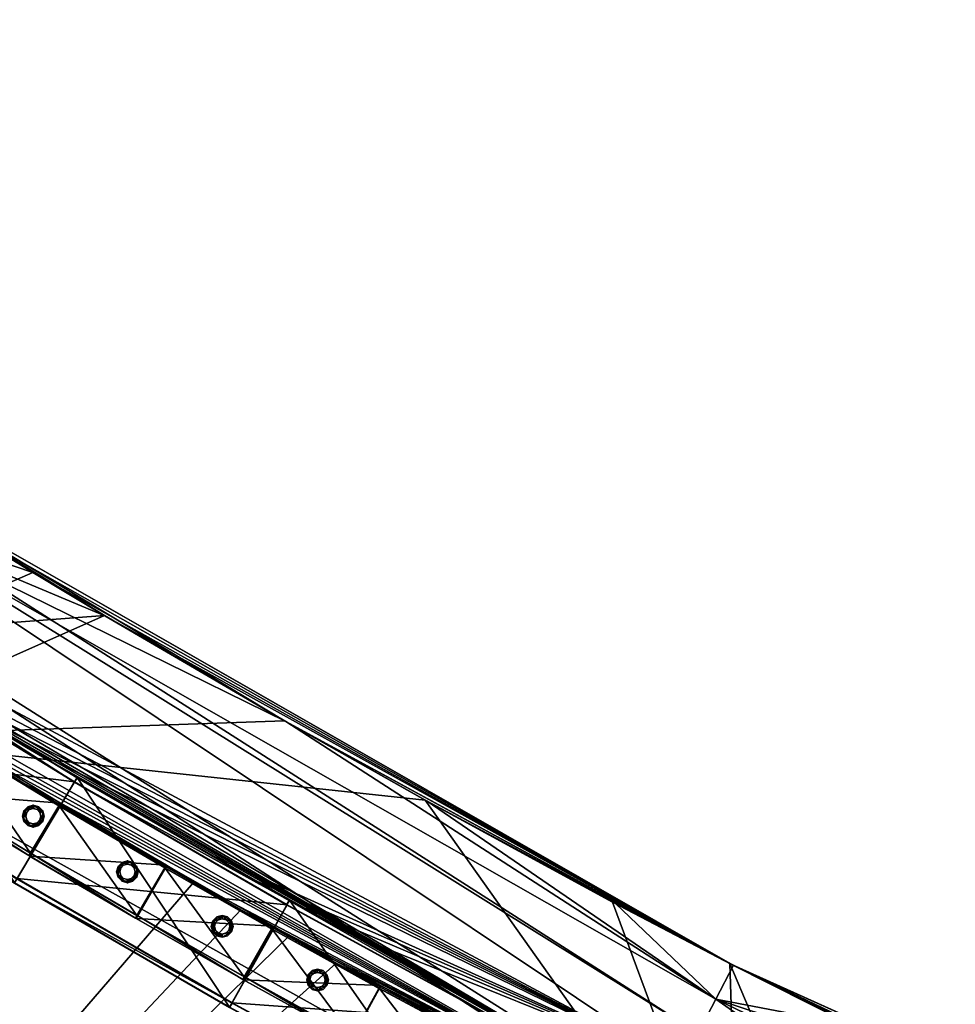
# Model space of a CAD drawing. Header units: millimetres. Extents: x 93711086 to 93775423, y 1247239064 to 1247319365.
# Tile 76 of 256: x 93749001 to 93749917, y 1247274826 to 1247275791. Entities that reach past the tile are written whole.
import ezdxf

# ---------------------------------------------------------------- set-up
doc = ezdxf.new("R2010")
doc.units = ezdxf.units.MM
doc.layers.add('BEAM', color=7, linetype='Continuous')
doc.layers.add('CONCRETE_ITEM', color=7, linetype='Continuous')

# ---------------------------------------------------------------- blocks, each defined once
blk = doc.blocks.new('ad5c39cf-2ef9-4802-b14b-9efffbcddd81')
at = {"color": 0, "transparency": 16777216}
mesh = blk.add_polyface(dxfattribs=at)
corners = [(93748817.39, 1247275088.41, 3913.79), (93748421.96, 1247275061.29, 3904.36), (93748519.11, 1247274995.46, 3903.83), (93748881.95, 1247275191.56, 3919.08), (93748944.72, 1247275291.84, 3924.22), (93748876.86, 1247275334.88, 3924.36), (93749013.74, 1247275249.2, 3924.19), (93748785.54, 1247275394.73, 3924.71), (93749397.86, 1247275026.22, 3925.24), (93749260.22, 1247275103.92, 3924.7), (93749083.84, 1247275206.88, 3924.25), (93748484.78, 1247275604.71, 3356.15), (93748876.36, 1247275335.21, 3638.93), (93748599.33, 1247275522.75, 3355.06), (93748602.4, 1247275520.6, 3925.92), (93748375.09, 1247275684.96, 3928.25), (93748617.11, 1247274931.24, 3903.48), (93748847.83, 1247275137.79, 3459.79), (93748087.69, 1247275056.53, 3297.62), (93748777.58, 1247275182.37, 3459.93), (93748919, 1247275093.8, 3459.76), (93748991.01, 1247275050.35, 3459.83), (93748935.69, 1247275121.1, 3363.32), (93749648.19, 1247274764.37, 3363.71), (93749007.5, 1247275077.76, 3363.38), (93748864.74, 1247275164.95, 3363.35), (93748794.72, 1247275209.39, 3363.49), (93748854.84, 1247275302.86, 3356.08), (93749261.62, 1247275103.12, 3353.84), (93749682.54, 1247274831.04, 3358.71), (93748691.62, 1247275458.4, 3354.37), (93748783.76, 1247275395.94, 3353.85), (93748875.86, 1247275335.54, 3353.49), (93748944.31, 1247275292.11, 3353.35), (93749013.85, 1247275249.13, 3353.32), (93749084.41, 1247275206.54, 3353.38), (93749698.9, 1247274864.79, 3496.58), (93749399.77, 1247275025.15, 3354.37), (93749698.06, 1247274865.22, 3641.63), (93748683.1, 1247275244.31, 3460.28), (93749619.62, 1247274709.91, 3438.54), (93748056.39, 1247275718.35, 3418.6), (93749627.22, 1247274723.99, 3390.32), (93748700.55, 1247275271.13, 3363.84), (93748111.72, 1247275790.59, 3365.38), (93749665.36, 1247274797.7, 3361.21), (93748370.86, 1247275688.09, 3357.4), (93748258.27, 1247275772.53, 3358.86), (93748694.09, 1247275456.7, 3925.23)]
mesh.append_faces([[corners[k] for k in face] for face in [(0, 1, 2, 0), (3, 1, 0, 3), (3, 4, 5, 3), (6, 4, 3, 6), (1, 3, 7, 1), (5, 7, 3, 5), (0, 8, 9, 0), (9, 10, 0, 9), (10, 6, 3, 10), (3, 0, 10, 3), (11, 12, 13, 11), (14, 12, 15, 14), (2, 16, 0, 2), (17, 18, 19, 17), (20, 21, 18, 20), (22, 23, 24, 22), (25, 26, 23, 25), (27, 28, 29, 27), (13, 30, 27, 13), (31, 27, 30, 31), (31, 32, 27, 31), (33, 27, 32, 33), (27, 33, 34, 27), (34, 35, 27, 34), (28, 36, 37, 28), (32, 12, 36, 32), (12, 9, 38, 12), (8, 38, 9, 8), (12, 4, 6, 12), (6, 10, 12, 6), (39, 40, 19, 39), (19, 40, 17, 19), (17, 40, 20, 17), (41, 40, 39, 41), (42, 41, 43, 42), (43, 23, 26, 43), (44, 23, 43, 44), (45, 44, 27, 45), (23, 44, 45, 23), (27, 46, 11, 27), (27, 47, 46, 27), (27, 11, 13, 27), (28, 27, 35, 28), (30, 12, 31, 30), (13, 12, 30, 13), (33, 36, 34, 33), (31, 12, 32, 31), (32, 36, 33, 32), (34, 36, 35, 34), (35, 36, 28, 35), (7, 5, 12, 7), (12, 14, 48, 12), (12, 48, 7, 12), (12, 5, 4, 12), (9, 12, 10, 9)]], dxfattribs={"color": 0})
mesh = blk.add_polyface(dxfattribs=at)
corners = [(93749705.12, 1247274592.7, 3917.6), (93749397.86, 1247275026.22, 3925.24), (93748817.39, 1247275088.41, 3913.79), (93749696.42, 1247274866.07, 3927.06), (93749581.46, 1247274926.24, 3926.27), (93749498.22, 1247274764.4, 3461.84), (93749615.82, 1247274702.87, 3462.65), (93749209.92, 1247273581.42, 3068.97), (93749648.19, 1247274764.37, 3363.71), (93749280.21, 1247274920.14, 3364.18), (93749233.65, 1247274946.43, 3364), (93749326.81, 1247274894.09, 3364.37), (93749187.1, 1247274972.94, 3363.84), (93749007.5, 1247275077.76, 3363.38), (93749749, 1247274671.39, 3367.18), (93749631.01, 1247274731.03, 3366.21), (93749069.35, 1247274660.22, 3903.99), (93749116.91, 1247274633.37, 3904.17), (93749164.56, 1247274606.73, 3904.37), (93749356.18, 1247274502.39, 3905.38), (93749476.89, 1247274439.21, 3906.19), (93749598.39, 1247274377.74, 3907.17), (93749720.7, 1247274318.03, 3908.33), (93749619.62, 1247274709.91, 3438.54), (93748056.39, 1247275718.35, 3418.6), (93749627.22, 1247274723.99, 3390.32), (93748935.69, 1247275121.1, 3363.32), (93748864.74, 1247275164.95, 3363.35), (93749513.7, 1247274792.4, 3365.4), (93749399.77, 1247275025.15, 3354.37), (93749682.54, 1247274831.04, 3358.71), (93749261.62, 1247275103.12, 3353.84), (93749584.18, 1247274924.81, 3355.4), (93749699.71, 1247274864.37, 3356.21), (93749698.06, 1247274865.22, 3641.63), (93749698.9, 1247274864.79, 3496.58), (93748876.36, 1247275335.21, 3638.93), (93749574.77, 1247274329.28, 3853.27), (93749583.06, 1247274346.28, 3872.17), (93748671.46, 1247274855.32, 3868.35), (93748991.01, 1247275050.35, 3459.83), (93749170.98, 1247274945.31, 3460.28), (93749310.93, 1247274866.31, 3460.82), (93749217.6, 1247274918.75, 3460.44), (93749264.24, 1247274892.42, 3460.62), (93749734.09, 1247274643.08, 3463.62), (93748700.55, 1247275271.13, 3363.84), (93748794.72, 1247275209.39, 3363.49), (93749665.36, 1247274797.7, 3361.21), (93748854.84, 1247275302.86, 3356.08), (93749035.01, 1247274599.23, 3833.99), (93749082.83, 1247274572.23, 3834.17), (93748801.97, 1247274734.6, 3833.38), (93748987.29, 1247274626.42, 3833.83), (93749568.35, 1247274314.5, 3747.17), (93748727.2, 1247274779.73, 3743.32), (93749131.36, 1247274545.09, 3654.38), (93749568.01, 1247274314.67, 3795.79), (93749130.76, 1247274545.42, 3834.37), (93749323.65, 1247274440.41, 3835.38)]
mesh.append_faces([[corners[k] for k in face] for face in [(0, 1, 2, 0), (3, 4, 0, 3), (4, 1, 0, 4), (5, 6, 7, 5), (8, 9, 10, 8), (9, 8, 11, 9), (8, 12, 13, 8), (12, 8, 10, 12), (14, 15, 8, 14), (16, 0, 2, 16), (0, 16, 17, 0), (18, 0, 17, 18), (0, 18, 19, 0), (19, 20, 0, 19), (0, 21, 22, 0), (23, 24, 25, 23), (8, 26, 27, 8), (8, 15, 28, 8), (28, 11, 8, 28), (29, 30, 31, 29), (29, 32, 30, 29), (32, 33, 30, 32), (34, 35, 36, 34), (37, 38, 39, 37), (40, 23, 41, 40), (42, 23, 5, 42), (43, 23, 44, 43), (44, 23, 42, 44), (5, 23, 6, 5), (23, 45, 6, 23), (41, 23, 43, 41), (25, 46, 47, 25), (25, 10, 9, 25), (25, 26, 13, 25), (25, 47, 27, 25), (25, 27, 26, 25), (25, 13, 12, 25), (25, 12, 10, 25), (25, 28, 15, 25), (25, 9, 11, 25), (25, 11, 28, 25), (14, 25, 15, 14), (48, 49, 30, 48), (29, 35, 32, 29), (32, 35, 33, 32), (34, 1, 4, 34), (4, 3, 34, 4), (37, 50, 51, 37), (37, 52, 53, 37), (37, 53, 50, 37), (54, 55, 56, 54), (50, 57, 51, 50), (51, 57, 58, 51), (58, 57, 59, 58)]], dxfattribs={"color": 0})
mesh = blk.add_polyface(dxfattribs=at)
corners = [(93748802.15, 1247274734.49, 3653.38), (93748727.21, 1247274779.72, 3653.32), (93748659.28, 1247273663.4, 3321.1), (93749310.93, 1247274866.31, 3460.82), (93749498.22, 1247274764.4, 3461.84), (93748384.42, 1247274033.53, 3065.16), (93749264.24, 1247274892.42, 3460.62), (93749217.6, 1247274918.75, 3460.44), (93748817.39, 1247275088.41, 3913.79), (93748763.64, 1247274839.5, 3903.32), (93748837.79, 1247274794.74, 3903.38), (93748617.11, 1247274931.24, 3903.48), (93749021.88, 1247274687.27, 3903.83), (93749069.35, 1247274660.22, 3903.99), (93747682.35, 1247274499.25, 3067.91), (93748991.01, 1247275050.35, 3459.83), (93748087.69, 1247275056.53, 3297.62), (93749170.98, 1247274945.31, 3460.28), (93748680.89, 1247274870.35, 3886.1), (93748671.46, 1247274855.32, 3868.35), (93749583.06, 1247274346.28, 3872.17), (93748652.87, 1247274825.66, 3833.35), (93747940.42, 1247275344.96, 3856.08), (93748801.97, 1247274734.6, 3833.38), (93748727.2, 1247274779.73, 3743.32), (93748480.05, 1247274937.37, 3833.82), (93748381.98, 1247275003.83, 3834.36), (93748987.73, 1247274626.17, 3653.83), (93749035.5, 1247274598.95, 3653.99), (93749083.37, 1247274571.92, 3654.17), (93748652.74, 1247274825.75, 3653.35), (93747748.19, 1247274844.9, 3491.34), (93748578.8, 1247274872.66, 3653.48), (93748479.49, 1247274937.75, 3653.83), (93748381.2, 1247275004.37, 3654.36), (93748283.82, 1247275072.25, 3655.07), (93749131.36, 1247274545.09, 3654.38), (93748919, 1247275093.8, 3459.76), (93749619.62, 1247274709.91, 3438.54), (93748421.96, 1247275061.29, 3904.36), (93748519.11, 1247274995.46, 3903.83), (93749116.91, 1247274633.37, 3904.17), (93749164.56, 1247274606.73, 3904.37), (93749356.18, 1247274502.39, 3905.38), (93749476.89, 1247274439.21, 3906.19), (93749574.77, 1247274329.28, 3853.27), (93748579.12, 1247274872.45, 3833.48), (93749568.01, 1247274314.67, 3795.79), (93748987.29, 1247274626.42, 3833.83), (93749035.01, 1247274599.23, 3833.99), (93749568.35, 1247274314.5, 3747.17), (93748046.14, 1247275244.17, 3698.77), (93748206.23, 1247273926.16, 3319.99)]
mesh.append_faces([[corners[k] for k in face] for face in [(0, 1, 2, 0), (3, 4, 5, 3), (6, 3, 5, 6), (6, 5, 7, 6), (8, 9, 10, 8), (9, 8, 11, 9), (8, 12, 13, 8), (12, 8, 10, 12), (14, 15, 5, 14), (14, 16, 15, 14), (5, 15, 17, 5), (17, 7, 5, 17), (11, 18, 9, 11), (18, 19, 20, 18), (21, 19, 22, 21), (19, 18, 22, 19), (23, 19, 21, 23), (24, 25, 26, 24), (21, 24, 23, 21), (24, 27, 28, 24), (28, 29, 24, 28), (1, 30, 31, 1), (30, 32, 31, 30), (33, 31, 32, 33), (33, 34, 31, 33), (34, 35, 31, 34), (36, 29, 2, 36), (28, 2, 29, 28), (37, 38, 15, 37), (39, 18, 40, 39), (40, 18, 11, 40), (18, 10, 9, 18), (18, 12, 10, 18), (18, 41, 13, 18), (18, 13, 12, 18), (18, 42, 41, 18), (18, 43, 42, 18), (18, 44, 43, 18), (18, 20, 44, 18), (45, 19, 23, 45), (21, 22, 46, 21), (46, 24, 21, 46), (25, 24, 46, 25), (23, 47, 48, 23), (48, 47, 49, 48), (24, 47, 23, 24), (24, 50, 47, 24), (30, 51, 32, 30), (32, 51, 33, 32), (36, 24, 29, 36), (27, 24, 0, 27), (1, 51, 30, 1), (0, 51, 1, 0), (52, 1, 31, 52)]], dxfattribs={"color": 0})
mesh = blk.add_polyface(dxfattribs=at)
corners = [(93750062.67, 1247274564.27, 3367.99), (93750287.16, 1247274588.87, 3363.09), (93750107.41, 1247274503.23, 3371.31), (93750093.59, 1247274632.6, 3362.99), (93750168.22, 1247274640.35, 3361.31), (93750406.79, 1247274539.05, 3364.84), (93750228.34, 1247274450.88, 3373.08), (93749987.2, 1247274557.45, 3369.73), (93750349.92, 1247274400.25, 3374.84), (93749705.12, 1247274592.7, 3917.6), (93749762.77, 1247274708.81, 3923.24), (93749696.42, 1247274866.07, 3927.06), (93750280.37, 1247274591.73, 3933.91), (93750433.02, 1247274270.01, 3926.93), (93750400.01, 1247274541.82, 3935.66), (93750161.84, 1247274643.19, 3932.13), (93750092.79, 1247274149.9, 3913.02), (93749967.84, 1247274204.15, 3911.28), (93750044.46, 1247274696.22, 3930.57), (93749927.87, 1247274751.01, 3929.23), (93749811.86, 1247274807.66, 3928.04), (93750036.57, 1247274508.58, 3442.82), (93750043.67, 1247274522.93, 3394.6), (93750468.91, 1247274343.99, 3400.64), (93749619.62, 1247274709.91, 3438.54), (93749627.22, 1247274723.99, 3390.32), (93749682.54, 1247274831.04, 3358.71), (93749665.36, 1247274797.7, 3361.21), (93749867.74, 1247274613.53, 3368.37), (93749749, 1247274671.39, 3367.18), (93749648.19, 1247274764.37, 3363.71), (93749932.62, 1247274748.77, 3358.38), (93749815.82, 1247274805.69, 3357.18), (93750050.06, 1247274693.64, 3359.73), (93749699.71, 1247274864.37, 3356.21), (93750525.52, 1247274491.51, 3506.89), (93749698.9, 1247274864.79, 3496.58), (93750523.89, 1247274492.16, 3651.94), (93749698.06, 1247274865.22, 3641.63), (93749853.12, 1247274585.06, 3464.81), (93749734.09, 1247274643.08, 3463.62), (93749972.87, 1247274528.82, 3466.17), (93750093.38, 1247274474.46, 3467.75), (93750214.68, 1247274421.92, 3469.51)]
mesh.append_faces([[corners[k] for k in face] for face in [(0, 1, 2, 0), (3, 1, 0, 3), (1, 3, 4, 1), (5, 6, 1, 5), (7, 0, 2, 7), (5, 8, 6, 5), (1, 6, 2, 1), (9, 10, 11, 9), (12, 13, 14, 12), (15, 16, 12, 15), (17, 18, 19, 17), (19, 10, 9, 19), (19, 20, 10, 19), (11, 10, 20, 11), (15, 18, 17, 15), (19, 9, 17, 19), (21, 22, 23, 21), (24, 25, 22, 24), (22, 21, 24, 22), (0, 26, 3, 0), (27, 7, 28, 27), (28, 29, 30, 28), (27, 0, 7, 27), (30, 27, 28, 30), (27, 26, 0, 27), (26, 31, 3, 26), (31, 26, 32, 31), (33, 3, 31, 33), (4, 3, 33, 4), (32, 26, 34, 32), (35, 4, 36, 35), (33, 36, 4, 33), (37, 35, 38, 37), (36, 38, 35, 36), (38, 18, 15, 38), (15, 37, 38, 15), (24, 39, 40, 24), (24, 21, 39, 24), (39, 21, 41, 39), (42, 41, 21, 42), (21, 43, 42, 21), (22, 25, 28, 22), (28, 25, 29, 28), (6, 22, 2, 6), (22, 28, 7, 22), (7, 2, 22, 7), (36, 31, 32, 36), (36, 32, 34, 36), (4, 35, 1, 4), (36, 33, 31, 36), (1, 35, 5, 1), (18, 38, 19, 18), (11, 20, 38, 11), (19, 38, 20, 19), (37, 15, 12, 37)]], dxfattribs={"color": 0})
blk = doc.blocks.new('5bbbe152-908d-476c-86af-f8c3bda7d93c')
at = {"color": 0, "transparency": 16777216}
mesh = blk.add_polyface(dxfattribs=at)
corners = [(93749636.46, 1247274595.64, 4982.77), (93749476.26, 1247274812.91, 4980.41), (93749420.09, 1247274706.86, 4981.12), (93749476.39, 1247274812.43, 4920.41), (93749690.04, 1247274703.03, 4982.04), (93749473.93, 1247274808.45, 4975.44), (93749474.05, 1247274808.02, 4920.44), (93749687.5, 1247274698.3, 4922.07), (93749687.83, 1247274698.51, 4977.07), (93749422.44, 1247274711.24, 4976.09), (93749638.72, 1247274600.07, 4977.74), (93749422.57, 1247274710.8, 4921.09), (93749638.94, 1247274599.59, 4922.74), (93749420.23, 1247274706.38, 4921.12), (93749636.71, 1247274595.11, 4922.77), (93749473.5, 1247274808.32, 4920.44), (93749475.9, 1247274812.71, 4920.41), (93749265.23, 1247274928, 4979.28), (93749206.45, 1247274823.38, 4979.97), (93749265.25, 1247274927.59, 4919.28), (93749262.78, 1247274923.61, 4974.31), (93749262.8, 1247274923.23, 4919.31), (93749208.9, 1247274827.7, 4974.94), (93749208.92, 1247274827.33, 4919.95), (93749206.47, 1247274822.97, 4919.97), (93749262.25, 1247274923.55, 4919.3), (93749264.75, 1247274927.88, 4919.28), (93749057.2, 1247275048.31, 4978.68), (93748995.8, 1247274945.2, 4979.37), (93749057.09, 1247275047.97, 4918.68), (93749054.53, 1247275043.68, 4918.71), (93749054.64, 1247275043.99, 4973.71), (93748998.35, 1247274949.47, 4974.34), (93748998.25, 1247274949.16, 4919.34), (93748995.69, 1247274944.87, 4919.37), (93748852.42, 1247275173.83, 4978.68), (93748788.37, 1247275072.34, 4979.37), (93748852.17, 1247275173.58, 4918.68), (93748849.73, 1247275169.58, 4973.71), (93748849.5, 1247275169.35, 4918.71), (93748791.02, 1247275076.55, 4974.34), (93748790.79, 1247275076.32, 4919.34), (93748788.12, 1247275072.09, 4919.37), (93748848.95, 1247275169.71, 4918.71)]
mesh.append_faces([[corners[k] for k in face] for face in [(0, 1, 2, 0), (8, 9, 5, 8), (10, 11, 9, 10), (12, 13, 11, 12), (14, 2, 13, 14), (2, 17, 18, 2), (5, 22, 20, 5), (9, 23, 22, 9), (11, 24, 23, 11), (13, 18, 24, 13), (18, 27, 28, 18), (26, 30, 29, 26), (20, 32, 31, 20), (22, 33, 32, 22), (23, 34, 33, 23), (24, 28, 34, 24), (28, 35, 36, 28), (27, 37, 35, 27), (30, 38, 39, 30), (31, 40, 38, 31), (32, 41, 40, 32)]], dxfattribs={"vtx0": -1, "color": 0})
mesh.append_faces([[corners[k] for k in face] for face in [(15, 3, 7, 15), (25, 19, 15, 25), (43, 37, 30, 43)]], dxfattribs={"vtx0": -1, "vtx1": -1, "vtx2": -1, "vtx3": -1, "color": 0})
mesh.append_faces([[corners[k] for k in face] for face in [(16, 19, 1, 16), (5, 20, 15, 5), (26, 29, 17, 26), (20, 31, 25, 20)]], dxfattribs={"vtx1": -1, "vtx2": -1, "vtx3": -1, "color": 0})
mesh.append_faces([[corners[k] for k in face] for face in [(3, 1, 4, 3), (5, 6, 7, 5), (15, 16, 3, 15), (7, 6, 15, 7), (2, 1, 17, 2), (19, 17, 1, 19), (1, 3, 16, 1), (20, 21, 15, 20), (15, 6, 5, 15), (5, 9, 22, 5), (9, 11, 23, 9), (11, 13, 24, 11), (13, 2, 18, 13), (25, 26, 19, 25), (19, 16, 15, 19), (15, 21, 25, 15), (18, 17, 27, 18), (29, 27, 17, 29), (17, 19, 26, 17), (26, 25, 30, 26), (31, 30, 25, 31), (25, 21, 20, 25), (20, 22, 32, 20), (22, 23, 33, 22), (23, 24, 34, 23), (24, 18, 28, 24), (28, 27, 35, 28), (27, 29, 37, 27), (30, 31, 38, 30), (31, 32, 40, 31), (32, 33, 41, 32), (33, 34, 42, 33), (34, 28, 36, 34), (37, 29, 30, 37), (30, 39, 43, 30)]], dxfattribs={"vtx2": -1, "vtx3": -1, "color": 0})
blk = doc.blocks.new('f357faa2-69a9-428c-9ab5-28bcab1dfc28')
at = {"color": 0, "transparency": 16777216}
mesh = blk.add_polyface(dxfattribs=at)
corners = [(93749010.62, 1247274971.3, 4074.02), (93749010.67, 1247274971.28, 4034.02), (93749114.27, 1247274910.48, 4034.24), (93749040.89, 1247275023.11, 4074.03), (93749009.86, 1247274971.75, 4074.02), (93749041.32, 1247275022.85, 4074.03), (93749011.42, 1247274974.32, 4071.02), (93749039.34, 1247275020.54, 4071.03), (93749039.79, 1247275020.27, 4071.03), (93749009.89, 1247274971.75, 4034.02), (93749011.44, 1247274974.32, 4034.02), (93749012.2, 1247274973.86, 4034.02), (93748938.45, 1247275085.01, 4033.96), (93748938.45, 1247275085, 4073.96), (93749040.92, 1247275023.11, 4034.03), (93748936.88, 1247275082.44, 4070.96), (93748936.88, 1247275082.45, 4033.96), (93749039.37, 1247275020.54, 4034.03), (93748908.66, 1247275036.41, 4033.94), (93748908.66, 1247275036.41, 4070.94), (93749012.16, 1247274973.87, 4071.02), (93748907.09, 1247275033.85, 4073.94), (93748907.09, 1247275033.86, 4033.94), (93748938.02, 1247275085.27, 4073.96), (93748906.33, 1247275034.32, 4073.94), (93748936.42, 1247275082.74, 4033.96), (93748938.01, 1247275085.29, 4033.96), (93748907.92, 1247275036.86, 4070.94), (93748936.44, 1247275082.72, 4070.96), (93748906.32, 1247275034.34, 4033.94), (93748907.9, 1247275036.89, 4033.94), (93748836.37, 1247275148.5, 4034.03), (93748836.41, 1247275148.46, 4074.03), (93748834.8, 1247275145.92, 4071.03), (93748834.77, 1247275145.96, 4034.03), (93748805.95, 1247275100.29, 4034.01), (93748804.39, 1247275097.71, 4074.01), (93748834.31, 1247275146.25, 4034.03), (93748835.93, 1247275148.78, 4034.03), (93748805.99, 1247275100.25, 4071.01), (93748805.25, 1247275100.72, 4071.02), (93748804.35, 1247275097.75, 4034.01), (93748803.58, 1247275098.25, 4034.01), (93748835.99, 1247275148.73, 4074.03)]
mesh.append_faces([[corners[k] for k in face] for face in [(15, 17, 8, 15), (18, 6, 11, 18), (25, 12, 17, 25), (27, 15, 6, 27), (29, 18, 9, 29), (37, 31, 25, 37), (40, 33, 27, 40)]], dxfattribs={"vtx0": -1, "vtx1": -1, "vtx2": -1, "vtx3": -1, "color": 0})
mesh.append_faces([[corners[k] for k in face] for face in [(9, 0, 4, 9), (21, 3, 13, 21), (23, 12, 26, 23), (25, 15, 28, 25), (27, 18, 30, 27), (29, 21, 24, 29), (36, 23, 32, 36), (43, 31, 38, 43)]], dxfattribs={"vtx0": -1, "vtx2": -1, "vtx3": -1, "color": 0})
mesh.append_faces([[corners[k] for k in face] for face in [(5, 3, 0, 5), (14, 12, 3, 14), (4, 21, 9, 4), (13, 23, 21, 13), (26, 31, 23, 26), (28, 33, 25, 28), (30, 35, 27, 30), (24, 36, 29, 24)]], dxfattribs={"vtx1": -1, "vtx2": -1, "vtx3": -1, "color": 0})
mesh.append_faces([[corners[k] for k in face] for face in [(0, 1, 2, 0), (3, 4, 0, 3), (6, 7, 8, 6), (9, 10, 11, 9), (12, 13, 3, 12), (15, 16, 17, 15), (8, 7, 15, 8), (18, 19, 6, 18), (6, 20, 11, 6), (11, 10, 18, 11), (21, 22, 9, 21), (9, 1, 0, 9), (23, 24, 21, 23), (21, 4, 3, 21), (25, 26, 12, 25), (12, 14, 17, 12), (17, 16, 25, 17), (27, 28, 15, 27), (15, 7, 6, 15), (6, 19, 27, 6), (29, 30, 18, 29), (18, 10, 9, 18), (9, 22, 29, 9), (31, 32, 23, 31), (23, 13, 12, 23), (33, 34, 25, 33), (25, 16, 15, 25), (27, 19, 18, 27), (29, 22, 21, 29), (36, 24, 23, 36), (37, 38, 31, 37), (31, 26, 25, 31), (25, 34, 37, 25), (33, 28, 27, 33), (27, 39, 40, 27), (35, 30, 29, 35), (29, 41, 42, 29), (43, 32, 31, 43), (37, 34, 33, 37)]], dxfattribs={"vtx2": -1, "vtx3": -1, "color": 0})
mesh = blk.add_polyface(dxfattribs=at)
corners = [(93749249.01, 1247274902.7, 4074.63), (93749219.3, 1247274850.58, 4074.61), (93749220.06, 1247274850.15, 4074.61), (93749249.45, 1247274902.46, 4074.63), (93749220.79, 1247274853.18, 4071.61), (93749247.54, 1247274900.09, 4071.62), (93749247.99, 1247274899.84, 4071.63), (93749219.41, 1247274850.53, 4034.61), (93749220.9, 1247274853.13, 4034.61), (93749221.66, 1247274852.7, 4034.61), (93749145.09, 1247274961.96, 4034.26), (93749145, 1247274962, 4074.26), (93749249.58, 1247274902.39, 4034.63), (93749249.13, 1247274902.65, 4034.63), (93749143.5, 1247274959.4, 4071.26), (93749143.58, 1247274959.36, 4034.26), (93749247.64, 1247274900.05, 4034.62), (93749116.55, 1247274912.62, 4034.24), (93749116.46, 1247274912.66, 4071.24), (93749221.54, 1247274852.76, 4071.61), (93749114.95, 1247274910.06, 4074.24), (93749115.04, 1247274910.02, 4034.24), (93749220.19, 1247274850.08, 4034.61), (93749144.56, 1247274962.25, 4074.26), (93749114.19, 1247274910.51, 4074.24), (93749143.12, 1247274959.64, 4034.26), (93749144.64, 1247274962.23, 4034.26), (93749115.72, 1247274913.09, 4071.24), (93749143.05, 1247274959.67, 4071.26), (93749114.27, 1247274910.48, 4034.24), (93749115.78, 1247274913.07, 4034.24), (93749041.37, 1247275022.83, 4034.03), (93749041.32, 1247275022.85, 4074.03), (93749039.79, 1247275020.27, 4071.03), (93749039.83, 1247275020.26, 4034.03), (93749012.2, 1247274973.86, 4034.02), (93749012.16, 1247274973.87, 4071.02), (93749010.62, 1247274971.3, 4074.02), (93749039.37, 1247275020.54, 4034.03), (93749040.92, 1247275023.11, 4034.03), (93749011.42, 1247274974.32, 4071.02), (93749010.67, 1247274971.28, 4034.02), (93749009.89, 1247274971.75, 4034.02), (93749040.89, 1247275023.11, 4074.03)]
mesh.append_faces([[corners[k] for k in face] for face in [(10, 0, 12, 10), (17, 4, 9, 17), (20, 7, 2, 20), (25, 10, 16, 25), (27, 14, 4, 27), (29, 17, 7, 29), (31, 23, 10, 31), (35, 27, 17, 35), (38, 31, 25, 38), (40, 33, 27, 40), (42, 35, 29, 42)]], dxfattribs={"vtx0": -1, "vtx1": -1, "vtx2": -1, "vtx3": -1, "color": 0})
mesh.append_faces([[corners[k] for k in face] for face in [(20, 0, 11, 20), (25, 14, 28, 25), (29, 20, 24, 29), (37, 23, 32, 37), (43, 31, 39, 43)]], dxfattribs={"vtx0": -1, "vtx2": -1, "vtx3": -1, "color": 0})
mesh.append_faces([[corners[k] for k in face] for face in [(3, 0, 2, 3), (5, 14, 16, 5), (11, 23, 20, 11), (28, 33, 25, 28), (24, 37, 29, 24)]], dxfattribs={"vtx1": -1, "vtx2": -1, "vtx3": -1, "color": 0})
mesh.append_faces([[corners[k] for k in face] for face in [(0, 1, 2, 0), (4, 5, 6, 4), (7, 8, 9, 7), (10, 11, 0, 10), (12, 13, 10, 12), (14, 15, 16, 14), (17, 18, 4, 17), (4, 19, 9, 4), (9, 8, 17, 9), (20, 21, 7, 20), (7, 22, 2, 7), (2, 1, 20, 2), (23, 24, 20, 23), (20, 1, 0, 20), (25, 26, 10, 25), (10, 13, 16, 10), (16, 15, 25, 16), (27, 28, 14, 27), (14, 5, 4, 14), (4, 18, 27, 4), (29, 30, 17, 29), (17, 8, 7, 17), (7, 21, 29, 7), (31, 32, 23, 31), (23, 11, 10, 23), (10, 26, 31, 10), (33, 34, 25, 33), (25, 15, 14, 25), (35, 36, 27, 35), (27, 18, 17, 27), (17, 30, 35, 17), (29, 21, 20, 29), (37, 24, 23, 37), (38, 39, 31, 38), (31, 26, 25, 31), (25, 34, 38, 25), (33, 28, 27, 33), (27, 36, 40, 27), (35, 30, 29, 35), (29, 41, 42, 29), (43, 32, 31, 43), (38, 34, 33, 38)]], dxfattribs={"vtx2": -1, "vtx3": -1, "color": 0})
mesh = blk.add_polyface(dxfattribs=at)
corners = [(93749460.12, 1247274787.51, 4075.76), (93749431.71, 1247274734.66, 4075.75), (93749432.47, 1247274734.25, 4075.75), (93749433.14, 1247274737.3, 4072.75), (93749458.71, 1247274784.86, 4072.76), (93749459.17, 1247274784.61, 4072.76), (93749431.9, 1247274734.57, 4035.75), (93749433.32, 1247274737.21, 4035.75), (93749434.08, 1247274736.8, 4035.75), (93749354.82, 1247274844.13, 4035.13), (93749354.65, 1247274844.21, 4075.13), (93749460.31, 1247274787.42, 4035.76), (93749353.22, 1247274841.57, 4072.13), (93749353.38, 1247274841.5, 4035.13), (93749458.89, 1247274784.77, 4035.76), (93749327.51, 1247274794.09, 4035.12), (93749327.36, 1247274794.17, 4072.12), (93749433.89, 1247274736.9, 4072.75), (93749325.91, 1247274791.54, 4075.12), (93749326.08, 1247274791.46, 4035.12), (93749432.68, 1247274734.15, 4035.75), (93749354.21, 1247274844.46, 4075.13), (93749325.15, 1247274791.96, 4075.11), (93749352.91, 1247274841.76, 4035.13), (93749354.36, 1247274844.38, 4035.13), (93749326.61, 1247274794.58, 4072.11), (93749352.77, 1247274841.83, 4072.13), (93749325.3, 1247274791.89, 4035.11), (93749326.75, 1247274794.52, 4035.11), (93749249.58, 1247274902.39, 4034.63), (93749249.45, 1247274902.46, 4074.63), (93749247.99, 1247274899.84, 4071.63), (93749248.11, 1247274899.78, 4034.63), (93749221.66, 1247274852.7, 4034.61), (93749221.54, 1247274852.76, 4071.61), (93749220.06, 1247274850.15, 4074.61), (93749220.19, 1247274850.08, 4034.61), (93749247.64, 1247274900.05, 4034.62), (93749249.13, 1247274902.65, 4034.63), (93749220.79, 1247274853.18, 4071.61), (93749219.41, 1247274850.53, 4034.61), (93749249.01, 1247274902.7, 4074.63), (93749247.54, 1247274900.09, 4071.62)]
mesh.append_faces([[corners[k] for k in face] for face in [(23, 9, 14, 23), (25, 12, 3, 25), (27, 15, 6, 27), (29, 21, 9, 29), (37, 29, 23, 37), (39, 31, 25, 39), (40, 33, 27, 40)]], dxfattribs={"vtx0": -1, "vtx1": -1, "vtx2": -1, "vtx3": -1, "color": 0})
mesh.append_faces([[corners[k] for k in face] for face in [(3, 8, 7, 3), (6, 2, 1, 6), (18, 0, 10, 18), (23, 12, 26, 23), (25, 15, 28, 25), (27, 18, 22, 27), (35, 21, 30, 35), (37, 31, 42, 37)]], dxfattribs={"vtx0": -1, "vtx2": -1, "vtx3": -1, "color": 0})
mesh.append_faces([[corners[k] for k in face] for face in [(11, 9, 0, 11), (4, 12, 14, 4), (7, 15, 3, 7), (1, 18, 6, 1), (10, 21, 18, 10), (26, 31, 23, 26), (28, 33, 25, 28), (22, 35, 27, 22)]], dxfattribs={"vtx1": -1, "vtx2": -1, "vtx3": -1, "color": 0})
mesh.append_faces([[corners[k] for k in face] for face in [(0, 1, 2, 0), (3, 4, 5, 3), (6, 7, 8, 6), (9, 10, 0, 9), (12, 13, 14, 12), (15, 16, 3, 15), (3, 17, 8, 3), (18, 19, 6, 18), (6, 20, 2, 6), (21, 22, 18, 21), (18, 1, 0, 18), (23, 24, 9, 23), (9, 11, 14, 9), (14, 13, 23, 14), (25, 26, 12, 25), (12, 4, 3, 12), (3, 16, 25, 3), (27, 28, 15, 27), (15, 7, 6, 15), (6, 19, 27, 6), (29, 30, 21, 29), (21, 10, 9, 21), (9, 24, 29, 9), (31, 32, 23, 31), (23, 13, 12, 23), (33, 34, 25, 33), (25, 16, 15, 25), (35, 36, 27, 35), (27, 19, 18, 27), (35, 22, 21, 35), (37, 38, 29, 37), (29, 24, 23, 29), (23, 32, 37, 23), (31, 26, 25, 31), (25, 34, 39, 25), (33, 28, 27, 33), (27, 36, 40, 27), (41, 30, 29, 41), (37, 32, 31, 37)]], dxfattribs={"vtx2": -1, "vtx3": -1, "color": 0})
blk = doc.blocks.new('5a79e8af-1b0a-4162-81d6-2e8c0d4920b0')
at = {"color": 0, "transparency": 16777216}
mesh = blk.add_polyface(dxfattribs=at)
corners = [(93749292.59, 1247274842.51, 4074.83), (93749288.87, 1247274843.51, 4074.83), (93749288.87, 1247274843.51, 4974.83), (93749292.59, 1247274842.51, 4974.83), (93749286.14, 1247274846.24, 4074.83), (93749286.14, 1247274846.24, 4974.83), (93749285.14, 1247274849.96, 4074.83), (93749285.14, 1247274849.96, 4974.83), (93749286.14, 1247274853.69, 4074.83), (93749286.14, 1247274853.69, 4974.83), (93749288.87, 1247274856.42, 4074.83), (93749288.87, 1247274856.42, 4974.83), (93749292.59, 1247274857.41, 4074.83), (93749292.59, 1247274857.41, 4974.83), (93749296.32, 1247274856.42, 4074.83), (93749296.32, 1247274856.42, 4974.83), (93749299.04, 1247274853.69, 4074.83), (93749299.04, 1247274853.69, 4974.83), (93749300.04, 1247274849.96, 4074.83), (93749300.04, 1247274849.96, 4974.83), (93749299.04, 1247274846.24, 4074.83), (93749299.04, 1247274846.24, 4974.83), (93749296.32, 1247274843.51, 4074.83), (93749296.32, 1247274843.51, 4974.83), (93749292.59, 1247274839.31, 4074.83), (93749297.92, 1247274840.74, 4074.83), (93749297.92, 1247274840.74, 4974.83), (93749292.59, 1247274839.31, 4974.83), (93749301.81, 1247274844.64, 4074.83), (93749301.81, 1247274844.64, 4974.83), (93749303.24, 1247274849.96, 4074.83), (93749303.24, 1247274849.96, 4974.83), (93749301.81, 1247274855.29, 4074.83), (93749301.81, 1247274855.29, 4974.83), (93749297.92, 1247274859.19, 4074.83), (93749297.92, 1247274859.19, 4974.83), (93749292.59, 1247274860.61, 4074.83), (93749292.59, 1247274860.61, 4974.83), (93749287.27, 1247274859.19, 4074.83), (93749287.27, 1247274859.19, 4974.83), (93749283.37, 1247274855.29, 4074.83), (93749283.37, 1247274855.29, 4974.83), (93749281.94, 1247274849.96, 4074.83), (93749281.94, 1247274849.96, 4974.83), (93749283.37, 1247274844.64, 4074.83), (93749283.37, 1247274844.64, 4974.83), (93749287.27, 1247274840.74, 4074.83), (93749287.27, 1247274840.74, 4974.83)]
mesh.append_faces([[corners[k] for k in face] for face in [(0, 2, 3, 0), (1, 5, 2, 1), (4, 7, 5, 4), (6, 9, 7, 6), (8, 11, 9, 8), (10, 13, 11, 10), (12, 15, 13, 12), (14, 17, 15, 14), (16, 19, 17, 16), (18, 21, 19, 18), (20, 23, 21, 20), (22, 3, 23, 22), (24, 26, 27, 24), (25, 29, 26, 25), (28, 31, 29, 28), (30, 33, 31, 30), (32, 35, 33, 32), (34, 37, 35, 34), (36, 39, 37, 36), (38, 41, 39, 38), (40, 43, 41, 40), (42, 45, 43, 42), (44, 47, 45, 44), (46, 27, 47, 46)]], dxfattribs={"vtx0": -1, "color": 0})
mesh.append_faces([[corners[k] for k in face] for face in [(13, 33, 37, 13), (29, 33, 19, 29), (27, 29, 21, 27), (9, 37, 41, 9), (45, 27, 3, 45), (5, 41, 45, 5), (24, 44, 0, 24), (8, 44, 40, 8), (28, 24, 0, 28), (12, 40, 36, 12), (32, 28, 20, 32), (16, 36, 32, 16)]], dxfattribs={"vtx0": -1, "vtx1": -1, "vtx2": -1, "vtx3": -1, "color": 0})
mesh.append_faces([[corners[k] for k in face] for face in [(33, 15, 17, 33), (33, 17, 19, 33), (29, 19, 21, 29), (27, 21, 23, 27), (27, 23, 3, 27), (45, 3, 2, 45), (44, 4, 1, 44), (44, 1, 0, 44), (28, 0, 22, 28), (28, 22, 20, 28), (32, 20, 18, 32), (32, 18, 16, 32)]], dxfattribs={"vtx0": -1, "vtx2": -1, "vtx3": -1, "color": 0})
mesh.append_faces([[corners[k] for k in face] for face in [(13, 15, 33, 13), (11, 13, 37, 11), (9, 11, 37, 9), (7, 9, 41, 7), (5, 7, 41, 5), (2, 5, 45, 2), (6, 4, 44, 6), (8, 6, 44, 8), (10, 8, 40, 10), (12, 10, 40, 12), (14, 12, 36, 14), (16, 14, 36, 16)]], dxfattribs={"vtx1": -1, "vtx2": -1, "vtx3": -1, "color": 0})
mesh.append_faces([[corners[k] for k in face] for face in [(0, 1, 2, 0), (1, 4, 5, 1), (4, 6, 7, 4), (6, 8, 9, 6), (8, 10, 11, 8), (10, 12, 13, 10), (12, 14, 15, 12), (14, 16, 17, 14), (16, 18, 19, 16), (18, 20, 21, 18), (20, 22, 23, 20), (22, 0, 3, 22), (24, 25, 26, 24), (25, 28, 29, 25), (28, 30, 31, 28), (30, 32, 33, 30), (32, 34, 35, 32), (34, 36, 37, 34), (36, 38, 39, 36), (38, 40, 41, 38), (40, 42, 43, 40), (42, 44, 45, 42), (44, 46, 47, 44), (46, 24, 27, 46), (33, 35, 37, 33), (37, 39, 41, 37), (41, 43, 45, 41), (45, 47, 27, 45), (27, 26, 29, 27), (29, 31, 33, 29), (44, 42, 40, 44), (40, 38, 36, 40), (36, 34, 32, 36), (32, 30, 28, 32), (28, 25, 24, 28), (24, 46, 44, 24)]], dxfattribs={"vtx2": -1, "vtx3": -1, "color": 0})
blk = doc.blocks.new('8e37ed81-572a-4cba-b52c-8384223ec19b')
at = {"color": 0, "transparency": 16777216}
mesh = blk.add_polyface(dxfattribs=at)
corners = [(93749199.21, 1247274894.97, 4074.44), (93749195.49, 1247274895.97, 4074.44), (93749195.49, 1247274895.97, 4974.44), (93749199.21, 1247274894.97, 4974.44), (93749192.76, 1247274898.69, 4074.44), (93749192.76, 1247274898.69, 4974.44), (93749191.76, 1247274902.42, 4074.44), (93749191.76, 1247274902.42, 4974.44), (93749192.76, 1247274906.14, 4074.44), (93749192.76, 1247274906.14, 4974.44), (93749195.49, 1247274908.87, 4074.44), (93749195.49, 1247274908.87, 4974.44), (93749199.21, 1247274909.87, 4074.44), (93749199.21, 1247274909.87, 4974.44), (93749202.94, 1247274908.87, 4074.44), (93749202.94, 1247274908.87, 4974.44), (93749205.66, 1247274906.14, 4074.44), (93749205.66, 1247274906.14, 4974.44), (93749206.66, 1247274902.42, 4074.44), (93749206.66, 1247274902.42, 4974.44), (93749205.66, 1247274898.69, 4074.44), (93749205.66, 1247274898.69, 4974.44), (93749202.94, 1247274895.97, 4074.44), (93749202.94, 1247274895.97, 4974.44), (93749199.21, 1247274891.77, 4074.44), (93749204.54, 1247274893.2, 4074.44), (93749204.54, 1247274893.2, 4974.44), (93749199.21, 1247274891.77, 4974.44), (93749208.44, 1247274897.09, 4074.44), (93749208.44, 1247274897.09, 4974.44), (93749209.86, 1247274902.42, 4074.44), (93749209.86, 1247274902.42, 4974.44), (93749208.44, 1247274907.74, 4074.44), (93749208.44, 1247274907.74, 4974.44), (93749204.54, 1247274911.64, 4074.44), (93749204.54, 1247274911.64, 4974.44), (93749199.21, 1247274913.07, 4074.44), (93749199.21, 1247274913.07, 4974.44), (93749193.89, 1247274911.64, 4074.44), (93749193.89, 1247274911.64, 4974.44), (93749189.99, 1247274907.74, 4074.44), (93749189.99, 1247274907.74, 4974.44), (93749188.56, 1247274902.42, 4074.44), (93749188.56, 1247274902.42, 4974.44), (93749189.99, 1247274897.09, 4074.44), (93749189.99, 1247274897.09, 4974.44), (93749193.89, 1247274893.2, 4074.44), (93749193.89, 1247274893.2, 4974.44)]
mesh.append_faces([[corners[k] for k in face] for face in [(0, 2, 3, 0), (1, 5, 2, 1), (4, 7, 5, 4), (6, 9, 7, 6), (8, 11, 9, 8), (10, 13, 11, 10), (12, 15, 13, 12), (14, 17, 15, 14), (16, 19, 17, 16), (18, 21, 19, 18), (20, 23, 21, 20), (22, 3, 23, 22), (24, 26, 27, 24), (25, 29, 26, 25), (28, 31, 29, 28), (30, 33, 31, 30), (32, 35, 33, 32), (34, 37, 35, 34), (36, 39, 37, 36), (38, 41, 39, 38), (40, 43, 41, 40), (42, 45, 43, 42), (44, 47, 45, 44), (46, 27, 47, 46)]], dxfattribs={"vtx0": -1, "color": 0})
mesh.append_faces([[corners[k] for k in face] for face in [(27, 29, 3, 27), (17, 29, 33, 17), (45, 27, 3, 45), (13, 33, 37, 13), (41, 45, 5, 41), (9, 37, 41, 9), (12, 40, 36, 12), (44, 40, 6, 44), (24, 44, 4, 24), (16, 36, 32, 16), (28, 24, 0, 28), (20, 32, 28, 20)]], dxfattribs={"vtx0": -1, "vtx1": -1, "vtx2": -1, "vtx3": -1, "color": 0})
mesh.append_faces([[corners[k] for k in face] for face in [(29, 21, 23, 29), (29, 23, 3, 29), (45, 3, 2, 45), (45, 2, 5, 45), (41, 5, 7, 41), (41, 7, 9, 41), (40, 10, 8, 40), (40, 8, 6, 40), (44, 6, 4, 44), (24, 4, 1, 24), (24, 1, 0, 24), (28, 0, 22, 28)]], dxfattribs={"vtx0": -1, "vtx2": -1, "vtx3": -1, "color": 0})
mesh.append_faces([[corners[k] for k in face] for face in [(19, 21, 29, 19), (17, 19, 29, 17), (15, 17, 33, 15), (13, 15, 33, 13), (11, 13, 37, 11), (9, 11, 37, 9), (12, 10, 40, 12), (14, 12, 36, 14), (16, 14, 36, 16), (18, 16, 32, 18), (20, 18, 32, 20), (22, 20, 28, 22)]], dxfattribs={"vtx1": -1, "vtx2": -1, "vtx3": -1, "color": 0})
mesh.append_faces([[corners[k] for k in face] for face in [(0, 1, 2, 0), (1, 4, 5, 1), (4, 6, 7, 4), (6, 8, 9, 6), (8, 10, 11, 8), (10, 12, 13, 10), (12, 14, 15, 12), (14, 16, 17, 14), (16, 18, 19, 16), (18, 20, 21, 18), (20, 22, 23, 20), (22, 0, 3, 22), (24, 25, 26, 24), (25, 28, 29, 25), (28, 30, 31, 28), (30, 32, 33, 30), (32, 34, 35, 32), (34, 36, 37, 34), (36, 38, 39, 36), (38, 40, 41, 38), (40, 42, 43, 40), (42, 44, 45, 42), (44, 46, 47, 44), (46, 24, 27, 46), (29, 31, 33, 29), (33, 35, 37, 33), (37, 39, 41, 37), (41, 43, 45, 41), (45, 47, 27, 45), (27, 26, 29, 27), (40, 38, 36, 40), (36, 34, 32, 36), (32, 30, 28, 32), (28, 25, 24, 28), (24, 46, 44, 24), (44, 42, 40, 44)]], dxfattribs={"vtx2": -1, "vtx3": -1, "color": 0})
blk = doc.blocks.new('8bff16a8-b573-4081-acbf-8c9a366105b9')
at = {"color": 0, "transparency": 16777216}
mesh = blk.add_polyface(dxfattribs=at)
corners = [(93749106.42, 1247274948.46, 4074.16), (93749102.7, 1247274949.46, 4074.16), (93749102.7, 1247274949.46, 4974.16), (93749106.42, 1247274948.46, 4974.16), (93749099.97, 1247274952.18, 4074.16), (93749099.97, 1247274952.18, 4974.16), (93749098.97, 1247274955.91, 4074.16), (93749098.97, 1247274955.91, 4974.16), (93749099.97, 1247274959.63, 4074.16), (93749099.97, 1247274959.63, 4974.16), (93749102.7, 1247274962.36, 4074.16), (93749102.7, 1247274962.36, 4974.16), (93749106.42, 1247274963.36, 4074.16), (93749106.42, 1247274963.36, 4974.16), (93749110.15, 1247274962.36, 4074.16), (93749110.15, 1247274962.36, 4974.16), (93749112.88, 1247274959.63, 4074.16), (93749112.88, 1247274959.63, 4974.16), (93749113.87, 1247274955.91, 4074.16), (93749113.87, 1247274955.91, 4974.16), (93749112.88, 1247274952.18, 4074.16), (93749112.88, 1247274952.18, 4974.16), (93749110.15, 1247274949.46, 4074.16), (93749110.15, 1247274949.46, 4974.16), (93749106.42, 1247274945.26, 4074.16), (93749111.75, 1247274946.69, 4074.16), (93749111.75, 1247274946.69, 4974.16), (93749106.42, 1247274945.26, 4974.16), (93749115.65, 1247274950.58, 4074.16), (93749115.65, 1247274950.58, 4974.16), (93749117.07, 1247274955.91, 4074.16), (93749117.07, 1247274955.91, 4974.16), (93749115.65, 1247274961.23, 4074.16), (93749115.65, 1247274961.23, 4974.16), (93749111.75, 1247274965.13, 4074.16), (93749111.75, 1247274965.13, 4974.16), (93749106.42, 1247274966.56, 4074.16), (93749106.42, 1247274966.56, 4974.16), (93749101.1, 1247274965.13, 4074.16), (93749101.1, 1247274965.13, 4974.16), (93749097.2, 1247274961.23, 4074.16), (93749097.2, 1247274961.23, 4974.16), (93749095.77, 1247274955.91, 4074.16), (93749095.77, 1247274955.91, 4974.16), (93749097.2, 1247274950.58, 4074.16), (93749097.2, 1247274950.58, 4974.16), (93749101.1, 1247274946.69, 4074.16), (93749101.1, 1247274946.69, 4974.16)]
mesh.append_faces([[corners[k] for k in face] for face in [(0, 2, 3, 0), (1, 5, 2, 1), (4, 7, 5, 4), (6, 9, 7, 6), (8, 11, 9, 8), (10, 13, 11, 10), (12, 15, 13, 12), (14, 17, 15, 14), (16, 19, 17, 16), (18, 21, 19, 18), (20, 23, 21, 20), (22, 3, 23, 22), (24, 26, 27, 24), (25, 29, 26, 25), (28, 31, 29, 28), (30, 33, 31, 30), (32, 35, 33, 32), (34, 37, 35, 34), (36, 39, 37, 36), (38, 41, 39, 38), (40, 43, 41, 40), (42, 45, 43, 42), (44, 47, 45, 44), (46, 27, 47, 46)]], dxfattribs={"vtx0": -1, "color": 0})
mesh.append_faces([[corners[k] for k in face] for face in [(37, 41, 13, 37), (5, 41, 45, 5), (33, 37, 13, 33), (3, 45, 27, 3), (29, 33, 17, 29), (21, 27, 29, 21), (30, 25, 18, 30), (34, 30, 18, 34), (1, 25, 46, 1), (38, 34, 14, 38), (6, 46, 42, 6), (42, 38, 10, 42)]], dxfattribs={"vtx0": -1, "vtx1": -1, "vtx2": -1, "vtx3": -1, "color": 0})
mesh.append_faces([[corners[k] for k in face] for face in [(41, 9, 11, 41), (41, 11, 13, 41), (33, 13, 15, 33), (33, 15, 17, 33), (29, 17, 19, 29), (29, 19, 21, 29), (25, 20, 18, 25), (34, 18, 16, 34), (34, 16, 14, 34), (38, 14, 12, 38), (38, 12, 10, 38)]], dxfattribs={"vtx0": -1, "vtx2": -1, "vtx3": -1, "color": 0})
mesh.append_faces([[corners[k] for k in face] for face in [(7, 9, 41, 7), (5, 7, 41, 5), (2, 5, 45, 2), (3, 2, 45, 3), (23, 3, 27, 23), (21, 23, 27, 21), (22, 20, 25, 22), (0, 22, 25, 0), (1, 0, 25, 1), (4, 1, 46, 4), (6, 4, 46, 6), (8, 6, 42, 8), (10, 8, 42, 10)]], dxfattribs={"vtx1": -1, "vtx2": -1, "vtx3": -1, "color": 0})
mesh.append_faces([[corners[k] for k in face] for face in [(0, 1, 2, 0), (1, 4, 5, 1), (4, 6, 7, 4), (6, 8, 9, 6), (8, 10, 11, 8), (10, 12, 13, 10), (12, 14, 15, 12), (14, 16, 17, 14), (16, 18, 19, 16), (18, 20, 21, 18), (20, 22, 23, 20), (22, 0, 3, 22), (24, 25, 26, 24), (25, 28, 29, 25), (28, 30, 31, 28), (30, 32, 33, 30), (32, 34, 35, 32), (34, 36, 37, 34), (36, 38, 39, 36), (38, 40, 41, 38), (40, 42, 43, 40), (42, 44, 45, 42), (44, 46, 47, 44), (46, 24, 27, 46), (41, 43, 45, 41), (45, 47, 27, 45), (27, 26, 29, 27), (29, 31, 33, 29), (33, 35, 37, 33), (37, 39, 41, 37), (25, 24, 46, 25), (46, 44, 42, 46), (42, 40, 38, 42), (38, 36, 34, 38), (34, 32, 30, 34), (30, 28, 25, 30)]], dxfattribs={"vtx2": -1, "vtx3": -1, "color": 0})
blk = doc.blocks.new('82a2bdc2-011b-4067-9f32-4b18e49df4f1')
at = {"color": 0, "transparency": 16777216}
mesh = blk.add_polyface(dxfattribs=at)
corners = [(93749014.24, 1247275002.99, 4074), (93749010.52, 1247275003.99, 4074), (93749010.52, 1247275003.99, 4974), (93749014.24, 1247275002.99, 4974), (93749007.79, 1247275006.71, 4074), (93749007.79, 1247275006.71, 4974), (93749006.79, 1247275010.44, 4074), (93749006.79, 1247275010.44, 4974), (93749007.79, 1247275014.16, 4074), (93749007.79, 1247275014.16, 4974), (93749010.52, 1247275016.89, 4074), (93749010.52, 1247275016.89, 4974), (93749014.24, 1247275017.89, 4074), (93749014.24, 1247275017.89, 4974), (93749017.97, 1247275016.89, 4074), (93749017.97, 1247275016.89, 4974), (93749020.69, 1247275014.16, 4074), (93749020.69, 1247275014.16, 4974), (93749021.69, 1247275010.44, 4074), (93749021.69, 1247275010.44, 4974), (93749020.69, 1247275006.71, 4074), (93749020.69, 1247275006.71, 4974), (93749017.97, 1247275003.99, 4074), (93749017.97, 1247275003.99, 4974), (93749014.24, 1247274999.79, 4074), (93749019.57, 1247275001.22, 4074), (93749019.57, 1247275001.22, 4974), (93749014.24, 1247274999.79, 4974), (93749023.47, 1247275005.11, 4074), (93749023.47, 1247275005.11, 4974), (93749024.89, 1247275010.44, 4074), (93749024.89, 1247275010.44, 4974), (93749023.47, 1247275015.76, 4074), (93749023.47, 1247275015.76, 4974), (93749019.57, 1247275019.66, 4074), (93749019.57, 1247275019.66, 4974), (93749014.24, 1247275021.09, 4074), (93749014.24, 1247275021.09, 4974), (93749008.92, 1247275019.66, 4074), (93749008.92, 1247275019.66, 4974), (93749005.02, 1247275015.76, 4074), (93749005.02, 1247275015.76, 4974), (93749003.59, 1247275010.44, 4074), (93749003.59, 1247275010.44, 4974), (93749005.02, 1247275005.11, 4074), (93749005.02, 1247275005.11, 4974), (93749008.92, 1247275001.22, 4074), (93749008.92, 1247275001.22, 4974)]
mesh.append_faces([[corners[k] for k in face] for face in [(0, 2, 3, 0), (1, 5, 2, 1), (4, 7, 5, 4), (6, 9, 7, 6), (8, 11, 9, 8), (10, 13, 11, 10), (12, 15, 13, 12), (14, 17, 15, 14), (16, 19, 17, 16), (18, 21, 19, 18), (20, 23, 21, 20), (22, 3, 23, 22), (24, 26, 27, 24), (25, 29, 26, 25), (28, 31, 29, 28), (30, 33, 31, 30), (32, 35, 33, 32), (34, 37, 35, 34), (36, 39, 37, 36), (38, 41, 39, 38), (40, 43, 41, 40), (42, 45, 43, 42), (44, 47, 45, 44), (46, 27, 47, 46)]], dxfattribs={"vtx0": -1, "color": 0})
mesh.append_faces([[corners[k] for k in face] for face in [(37, 41, 13, 37), (5, 41, 45, 5), (33, 37, 13, 33), (3, 45, 27, 3), (29, 33, 17, 29), (21, 27, 29, 21), (30, 25, 18, 30), (34, 30, 18, 34), (1, 25, 46, 1), (38, 34, 14, 38), (6, 46, 42, 6), (42, 38, 10, 42)]], dxfattribs={"vtx0": -1, "vtx1": -1, "vtx2": -1, "vtx3": -1, "color": 0})
mesh.append_faces([[corners[k] for k in face] for face in [(41, 9, 11, 41), (41, 11, 13, 41), (33, 13, 15, 33), (33, 15, 17, 33), (29, 17, 19, 29), (29, 19, 21, 29), (25, 20, 18, 25), (34, 18, 16, 34), (34, 16, 14, 34), (38, 14, 12, 38), (38, 12, 10, 38)]], dxfattribs={"vtx0": -1, "vtx2": -1, "vtx3": -1, "color": 0})
mesh.append_faces([[corners[k] for k in face] for face in [(7, 9, 41, 7), (5, 7, 41, 5), (2, 5, 45, 2), (3, 2, 45, 3), (23, 3, 27, 23), (21, 23, 27, 21), (22, 20, 25, 22), (0, 22, 25, 0), (1, 0, 25, 1), (4, 1, 46, 4), (6, 4, 46, 6), (8, 6, 42, 8), (10, 8, 42, 10)]], dxfattribs={"vtx1": -1, "vtx2": -1, "vtx3": -1, "color": 0})
mesh.append_faces([[corners[k] for k in face] for face in [(0, 1, 2, 0), (1, 4, 5, 1), (4, 6, 7, 4), (6, 8, 9, 6), (8, 10, 11, 8), (10, 12, 13, 10), (12, 14, 15, 12), (14, 16, 17, 14), (16, 18, 19, 16), (18, 20, 21, 18), (20, 22, 23, 20), (22, 0, 3, 22), (24, 25, 26, 24), (25, 28, 29, 25), (28, 30, 31, 28), (30, 32, 33, 30), (32, 34, 35, 32), (34, 36, 37, 34), (36, 38, 39, 36), (38, 40, 41, 38), (40, 42, 43, 40), (42, 44, 45, 42), (44, 46, 47, 44), (46, 24, 27, 46), (41, 43, 45, 41), (45, 47, 27, 45), (27, 26, 29, 27), (29, 31, 33, 29), (33, 35, 37, 33), (37, 39, 41, 37), (25, 24, 46, 25), (46, 44, 42, 46), (42, 40, 38, 42), (38, 36, 34, 38), (34, 32, 30, 34), (30, 28, 25, 30)]], dxfattribs={"vtx2": -1, "vtx3": -1, "color": 0})

msp = doc.modelspace()

# ---------------------------------------------------------------- block references
at = {"layer": 'BEAM', "color": 156, "true_color": 0x1e4383, "transparency": 33554687}
msp.add_blockref('5bbbe152-908d-476c-86af-f8c3bda7d93c', (0, 0), dxfattribs=at)
at = {"layer": 'BEAM', "color": 77, "true_color": 0x5b9723, "transparency": 33554687}
for name in ['f357faa2-69a9-428c-9ab5-28bcab1dfc28', '82a2bdc2-011b-4067-9f32-4b18e49df4f1', '8bff16a8-b573-4081-acbf-8c9a366105b9', '8e37ed81-572a-4cba-b52c-8384223ec19b', '5a79e8af-1b0a-4162-81d6-2e8c0d4920b0']:
    msp.add_blockref(name, (0, 0), dxfattribs=at)
at = {"layer": 'CONCRETE_ITEM', "color": 222, "true_color": 0xc0298d, "transparency": 33554687}
msp.add_blockref('ad5c39cf-2ef9-4802-b14b-9efffbcddd81', (0, 0), dxfattribs=at)

doc.saveas('drawing.dxf')
